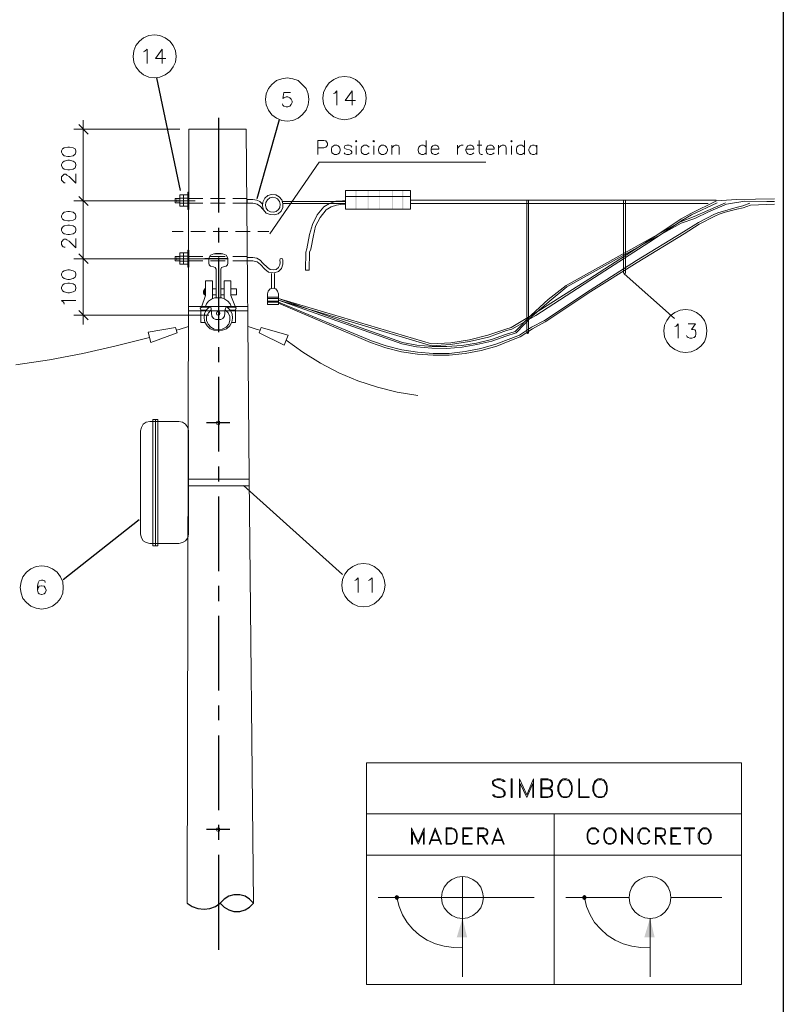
# Model space of a CAD drawing. Header units: millimetres. Extents: x 7 to 3083, y -677 to 294.
# Tile 177 of 256: x 1397 to 1482, y 126 to 236. Entities that reach past the tile are written whole.
import ezdxf

# ---------------------------------------------------------------- set-up
doc = ezdxf.new("R2010")
doc.units = ezdxf.units.MM
for name, color, linetype, lineweight in [('DGE_CONTORNOS', 7, 'Continuous', 0), ('DGE_DATOS', 7, 'Continuous', 0), ('DGE_RELLENO', 7, 'Continuous', 0)]:
    doc.layers.add(name, color=color, linetype=linetype, lineweight=lineweight)

# ---------------------------------------------------------------- blocks, each defined once
blk = doc.blocks.new('DGE_BT_005')
at = {"layer": 'DGE_RELLENO', "true_color": 0x000000}
for points in [[(154.2627, 214.7007), (154.3897, 214.7007), (154.2627, 216.775)], [(154.3897, 214.7007), (154.2627, 216.775), (154.3897, 216.775)], [(155.6173, 214.7007), (155.7443, 214.7007), (155.6173, 216.775)], [(155.7443, 214.7007), (155.6173, 216.775), (155.7443, 216.775)], [(156.9297, 214.7007), (157.0143, 214.7007), (156.9297, 216.775)], [(157.0143, 214.7007), (156.9297, 216.775), (157.0143, 216.775)], [(158.3267, 214.7007), (158.4537, 214.7007), (158.3267, 216.775)], [(158.4537, 214.7007), (158.3267, 216.775), (158.4537, 216.775)], [(159.4697, 214.7007), (159.5967, 214.7007), (159.4697, 216.775)], [(159.5967, 214.7007), (159.4697, 216.775), (159.5967, 216.775)], [(134.239, 215.632), (134.3237, 215.632), (134.239, 215.8014)], [(134.3237, 215.632), (134.239, 215.8014), (134.3237, 215.8014)], [(134.3237, 215.6743), (134.239, 215.6743), (134.3237, 215.505)], [(134.239, 215.6743), (134.3237, 215.505), (134.239, 215.505)], [(134.4083, 215.632), (134.4507, 215.632), (134.4083, 215.8014)], [(134.4507, 215.632), (134.4083, 215.8014), (134.4507, 215.8014)], [(134.4507, 215.6743), (134.4083, 215.6743), (134.4507, 215.505)], [(134.4083, 215.6743), (134.4507, 215.505), (134.4083, 215.505)], [(134.5353, 215.632), (134.5777, 215.632), (134.5353, 215.8014)], [(134.5777, 215.632), (134.5353, 215.8014), (134.5777, 215.8014)], [(134.5777, 215.6743), (134.5353, 215.6743), (134.5777, 215.505)], [(134.5353, 215.6743), (134.5777, 215.505), (134.5353, 215.505)], [(134.239, 209.155), (134.3237, 209.155), (134.239, 209.3243)], [(134.3237, 209.155), (134.239, 209.3243), (134.3237, 209.3243)], [(134.3237, 209.1974), (134.239, 209.1974), (134.3237, 209.028)], [(134.239, 209.1974), (134.3237, 209.028), (134.239, 209.028)], [(134.4083, 209.155), (134.4507, 209.155), (134.4083, 209.3243)], [(134.4507, 209.155), (134.4083, 209.3243), (134.4507, 209.3243)], [(134.4507, 209.1974), (134.4083, 209.1974), (134.4507, 209.028)], [(134.4083, 209.1974), (134.4507, 209.028), (134.4083, 209.028)], [(134.5353, 209.155), (134.5777, 209.155), (134.5353, 209.3243)], [(134.5777, 209.155), (134.5353, 209.3243), (134.5777, 209.3243)], [(134.5777, 209.1974), (134.5353, 209.1974), (134.5777, 209.028)], [(134.5353, 209.1974), (134.5777, 209.028), (134.5353, 209.028)], [(158.7077, 138.0774), (158.623, 137.908), (158.877, 137.908)], [(158.623, 137.908), (158.7077, 137.6964), (158.877, 137.908)], [(158.877, 138.162), (158.7077, 138.0774), (158.877, 137.908)], [(158.7077, 137.6964), (158.877, 137.6117), (158.877, 137.908)], [(159.0463, 138.0774), (158.877, 138.162), (158.877, 137.908)], [(159.131, 137.908), (159.0463, 138.0774), (158.877, 137.908)], [(158.877, 137.6117), (159.0463, 137.6964), (158.877, 137.908)], [(159.0463, 137.6964), (159.131, 137.908), (158.877, 137.908)], [(179.6203, 138.0774), (179.5357, 137.908), (179.7897, 137.908)], [(179.5357, 137.908), (179.6203, 137.6964), (179.7897, 137.908)], [(179.7897, 138.162), (179.6203, 138.0774), (179.7897, 137.908)], [(179.6203, 137.6964), (179.7897, 137.6117), (179.7897, 137.908)], [(179.959, 138.0774), (179.7897, 138.162), (179.7897, 137.908)], [(180.0437, 137.908), (179.959, 138.0774), (179.7897, 137.908)], [(179.7897, 137.6117), (179.959, 137.6964), (179.7897, 137.908)], [(179.959, 137.6964), (180.0437, 137.908), (179.7897, 137.908)], [(166.7087, 133.463), (165.5657, 133.463), (166.2007, 135.5797)], [(187.6213, 133.463), (186.4783, 133.463), (187.1133, 135.5797)]]:
    blk.add_hatch(color=18, dxfattribs=at).paths.add_polyline_path(points, flags=0)
at = {"layer": 'DGE_CONTORNOS', "lineweight": 25}
blk.add_lwpolyline([(201.9723, 293.9063), (201.9723, 3.2456)], dxfattribs=at)
at = {"layer": 'DGE_CONTORNOS', "lineweight": 5}
for points in [[(134.2813, 231.761), (134.1967, 232.396), (133.9427, 232.9887), (133.5617, 233.4544), (133.0537, 233.8354), (132.461, 234.0894), (131.8683, 234.174), (131.2333, 234.0894), (130.6407, 233.8354), (130.175, 233.4544), (129.7517, 232.9887), (129.54, 232.396), (129.4553, 231.761), (129.54, 231.126), (129.7517, 230.5757), (130.175, 230.0677), (130.6407, 229.6867), (131.2333, 229.4327), (131.8683, 229.348), (132.461, 229.4327), (133.0537, 229.6867), (133.5617, 230.0677), (133.9427, 230.5757), (134.1967, 231.126), (134.2813, 231.761)], [(149.0557, 226.935), (148.971, 227.57), (148.7593, 228.1627), (148.336, 228.6284), (147.8703, 229.0517), (147.2777, 229.2634), (146.6427, 229.348), (146.05, 229.2634), (145.4573, 229.0517), (144.9493, 228.6284), (144.5683, 228.1627), (144.3143, 227.57), (144.2297, 226.935), (144.3143, 226.3424), (144.5683, 225.7497), (144.9493, 225.2417), (145.4573, 224.8607), (146.05, 224.6067), (146.6427, 224.522), (147.2777, 224.6067), (147.8703, 224.8607), (148.336, 225.2417), (148.7593, 225.7497), (148.971, 226.3424), (149.0557, 226.935)], [(155.448, 227.1044), (155.3633, 227.7394), (155.1093, 228.2897), (154.7283, 228.7977), (154.2627, 229.1787), (153.67, 229.4327), (153.035, 229.5174), (152.4, 229.4327), (151.8497, 229.1787), (151.3417, 228.7977), (150.9607, 228.2897), (150.7067, 227.7394), (150.622, 227.1044), (150.7067, 226.4694), (150.9607, 225.8767), (151.3417, 225.411), (151.8497, 225.03), (152.4, 224.776), (153.035, 224.6913), (153.67, 224.776), (154.2627, 225.03), (154.7283, 225.411), (155.1093, 225.8767), (155.3633, 226.4694), (155.448, 227.1044)], [(123.9097, 224.649), (123.9097, 214.5737)], [(134.6623, 223.633), (122.8513, 223.633)], [(124.46, 223.0827), (123.4017, 224.141)], [(135.6783, 223.633), (135.509, 137.273)], [(135.6783, 223.633), (142.0707, 223.633)], [(142.0707, 223.633), (142.4093, 184.7287)], [(121.4967, 221.0507), (121.5813, 220.839), (121.793, 220.6697), (122.174, 220.585), (122.3857, 220.585), (122.7667, 220.6697), (123.0207, 220.839), (123.063, 221.0507), (123.063, 221.22), (123.0207, 221.4317), (122.7667, 221.5587), (122.3857, 221.6434), (122.174, 221.6434), (121.793, 221.5587), (121.5813, 221.4317), (121.4967, 221.22), (121.4967, 221.0507)], [(121.4967, 219.569), (121.5813, 219.315), (121.793, 219.188), (122.174, 219.1034), (122.3857, 219.1034), (122.7667, 219.188), (123.0207, 219.315), (123.063, 219.569), (123.063, 219.696), (123.0207, 219.9077), (122.7667, 220.077), (122.3857, 220.1617), (122.174, 220.1617), (121.793, 220.077), (121.5813, 219.9077), (121.4967, 219.696), (121.4967, 219.569)], [(144.6953, 211.949), (150.1987, 219.95), (168.783, 219.95)], [(121.8777, 217.664), (121.793, 217.664), (121.666, 217.7487), (121.5813, 217.8333), (121.4967, 217.9604), (121.4967, 218.299), (121.5813, 218.426), (121.666, 218.5107), (121.793, 218.5954), (121.9623, 218.5954), (122.0893, 218.5107), (122.3433, 218.3413), (123.063, 217.6217), (123.063, 218.6377)], [(123.9097, 216.6903), (123.9097, 208.139)], [(135.6783, 216.6057), (135.5513, 216.6057), (135.5513, 216.3094)], [(135.6783, 216.6057), (135.6783, 214.6583)], [(153.162, 216.775), (160.401, 216.775), (160.401, 214.7007), (153.162, 214.7007), (153.162, 216.775)], [(136.398, 215.632), (122.8513, 215.632)], [(134.6623, 215.632), (122.8513, 215.632)], [(123.4017, 216.14), (124.46, 215.124)], [(124.46, 215.124), (123.4017, 216.14)], [(134.6623, 215.4204), (134.1543, 215.4204), (134.1543, 215.886), (134.6623, 215.886)], [(134.1543, 215.632), (134.1543, 215.8437)], [(134.6623, 216.3094), (135.5513, 216.3094), (135.5513, 215.0394), (134.6623, 215.0394), (134.6623, 216.3094)], [(135.5513, 215.9284), (134.6623, 215.9284)], [(135.5513, 215.378), (134.6623, 215.378)], [(135.0857, 215.0394), (135.0857, 216.3094)], [(135.6783, 215.886), (137.2447, 215.886)], [(135.6783, 215.378), (137.2447, 215.378)], [(138.0913, 215.886), (139.7423, 215.886)], [(138.0913, 215.378), (139.7423, 215.378)], [(140.589, 215.886), (142.1977, 215.886)], [(140.589, 215.378), (142.1977, 215.378)], [(143.891, 215.251), (143.5947, 215.5474), (143.256, 215.7167), (142.8327, 215.8014), (142.1977, 215.8014), (142.1977, 215.378), (142.8327, 215.378)], [(143.6793, 214.997), (143.2983, 215.251), (142.8327, 215.378)], [(145.2033, 214.0657), (145.6267, 214.1927), (145.9653, 214.489), (146.177, 214.9124), (146.177, 215.3357), (146.05, 215.759), (145.7537, 216.0977), (145.3727, 216.3094), (144.907, 216.3517), (144.4837, 216.2247), (144.145, 215.9284), (143.9333, 215.505), (143.891, 215.0817), (144.018, 214.616), (144.3143, 214.2774), (144.7377, 214.108), (145.2033, 214.0657)], [(145.8807, 215.251), (145.796, 215.5474), (145.5843, 215.8437), (145.3303, 215.9707), (144.9917, 216.0554), (144.6953, 215.9707), (144.4413, 215.759), (144.272, 215.4627), (144.2297, 215.1663), (144.3143, 214.8277), (144.4837, 214.5737), (144.78, 214.4044), (145.1187, 214.362), (145.415, 214.4467), (145.669, 214.6583), (145.8383, 214.9124), (145.8807, 215.251)], [(145.669, 204.7524), (162.7293, 199.6724), (164.8883, 199.7993), (166.9627, 200.138), (169.037, 200.646), (171.0267, 201.3233), (171.6193, 201.4927), (174.244, 203.059), (180.2977, 206.9114), (187.4097, 211.5257), (190.5847, 213.6424), (191.643, 214.235), (194.5217, 215.632)], [(145.669, 204.5407), (162.7293, 199.4607), (164.846, 199.5877), (166.9627, 199.9264), (169.0793, 200.4344), (171.1113, 201.154), (171.704, 201.3233), (174.371, 202.8474), (180.3823, 206.742), (187.4943, 211.314), (190.6693, 213.4307), (191.7277, 214.0657), (194.6063, 215.4204)], [(146.1347, 215.5474), (153.162, 215.5474)], [(153.162, 215.632), (152.8233, 215.632), (152.0613, 215.5897), (151.384, 215.3357), (150.749, 214.9547), (149.987, 214.0657), (149.479, 213.0073), (149.1403, 211.8644), (148.844, 210.298)], [(160.401, 216.14), (153.162, 216.14)], [(160.401, 215.7167), (194.4793, 215.7167)], [(173.355, 215.7167), (173.355, 200.9)], [(173.5667, 215.7167), (173.5667, 200.9)], [(177.7577, 206.1917), (190.5, 213.3037), (192.024, 213.8964), (193.548, 214.5737), (195.5377, 215.4204)], [(184.15, 215.7167), (184.15, 207.5887)], [(184.3617, 215.7167), (184.3617, 207.5887)], [(194.31, 214.1504), (194.7757, 214.3197), (195.453, 214.5313), (196.469, 214.8277), (196.723, 214.9124), (197.4427, 215.0817), (198.247, 215.378)], [(194.5217, 215.632), (196.7653, 215.8014), (200.9987, 215.8437)], [(195.6223, 215.251), (197.6967, 215.5897), (200.152, 215.5474), (200.9987, 215.5474)], [(121.4967, 213.8117), (121.5813, 213.6), (121.793, 213.473), (122.174, 213.3884), (122.3857, 213.3884), (122.7667, 213.473), (123.0207, 213.6), (123.063, 213.8117), (123.063, 213.981), (123.0207, 214.1927), (122.7667, 214.362), (122.3857, 214.4467), (122.174, 214.4467), (121.793, 214.362), (121.5813, 214.1927), (121.4967, 213.981), (121.4967, 213.8117)], [(135.6783, 214.6583), (135.5513, 214.6583), (135.5513, 215.0394)], [(143.6793, 214.997), (144.145, 214.4467)], [(146.177, 215.3357), (153.162, 215.3357)], [(153.162, 215.251), (152.8233, 215.251), (152.146, 215.1663), (151.5533, 214.9547), (151.003, 214.616), (150.3257, 213.7694), (149.8177, 212.7957), (149.5637, 211.7797), (149.2673, 210.2557)], [(160.401, 215.3357), (193.5903, 215.3357)], [(177.8423, 206.0224), (190.5847, 213.1344), (192.1087, 213.6847), (193.6327, 214.4044), (195.6223, 215.251)], [(194.3523, 213.9387), (194.818, 214.1504), (195.4953, 214.362), (196.5113, 214.616), (196.8077, 214.7007), (197.485, 214.87), (198.3317, 215.1663)], [(198.3317, 215.1663), (200.9987, 215.251)], [(194.31, 214.1504), (192.532, 213.219), (190.8387, 212.1607)], [(194.3523, 213.9387), (192.5743, 213.0497), (190.9233, 211.949)], [(121.4967, 212.33), (121.5813, 212.1184), (121.793, 211.949), (122.174, 211.8644), (122.3857, 211.8644), (122.7667, 211.949), (123.0207, 212.1184), (123.063, 212.33), (123.063, 212.4993), (123.0207, 212.711), (122.7667, 212.838), (122.3857, 212.9227), (122.174, 212.9227), (121.793, 212.838), (121.5813, 212.711), (121.4967, 212.4993), (121.4967, 212.33)], [(133.8157, 212.203), (135.0433, 212.203)], [(135.89, 212.203), (137.541, 212.203)], [(138.3877, 212.203), (140.0387, 212.203)], [(140.8853, 212.203), (142.5363, 212.203)], [(143.383, 212.203), (144.6107, 212.203)], [(190.8387, 212.1607), (185.5893, 208.9857), (180.4247, 205.6837), (175.3447, 202.297)], [(121.8777, 210.4674), (121.793, 210.4674), (121.666, 210.5097), (121.5813, 210.5944), (121.4967, 210.7637), (121.4967, 211.06), (121.5813, 211.187), (121.666, 211.2717), (121.793, 211.3563), (121.9623, 211.3563), (122.0893, 211.2717), (122.3433, 211.1447), (123.063, 210.3827), (123.063, 211.441)], [(190.9233, 211.949), (185.674, 208.774), (180.5093, 205.5144), (175.4293, 202.1277)], [(123.9097, 210.2134), (123.9097, 201.8313)], [(135.6783, 210.1287), (135.5513, 210.1287), (135.5513, 209.8323)], [(135.6783, 210.1287), (135.6783, 208.2237)], [(148.844, 210.298), (148.717, 209.917), (148.6747, 207.885), (149.098, 207.885), (149.1403, 209.917), (149.2673, 210.2557)], [(134.6623, 209.155), (122.8513, 209.155)], [(137.922, 209.155), (122.8513, 209.155)], [(124.46, 208.647), (123.4017, 209.7054)], [(123.4017, 209.7054), (124.46, 208.647)], [(134.6623, 208.9434), (134.1543, 208.9434), (134.1543, 209.409), (134.6623, 209.409)], [(134.1543, 209.155), (134.1543, 209.3667)], [(134.6623, 209.8323), (135.5513, 209.8323), (135.5513, 208.5624), (134.6623, 208.5624), (134.6623, 209.8323)], [(135.5513, 209.4514), (134.6623, 209.4514)], [(135.5513, 208.901), (134.6623, 208.901)], [(135.0857, 208.5624), (135.0857, 209.8323)], [(135.6783, 209.409), (137.2447, 209.409)], [(135.6783, 208.9434), (137.2447, 208.9434)], [(138.9803, 209.7054), (138.4723, 209.7054), (138.0913, 209.5784), (137.922, 209.2397), (137.922, 208.6894), (137.9643, 208.4777), (138.0913, 208.3507), (138.43, 208.266)], [(138.0913, 209.409), (139.7423, 209.409)], [(138.0913, 208.9434), (139.7423, 208.9434)], [(138.6417, 209.7477), (139.2767, 209.7477)], [(138.938, 209.7477), (138.9803, 209.7477)], [(138.9803, 209.7054), (139.4883, 209.7054), (139.827, 209.5784), (140.0387, 209.2397), (140.0387, 208.6894)], [(140.589, 209.409), (142.1977, 209.409)], [(140.589, 208.9434), (142.1977, 208.9434)], [(143.9333, 208.6894), (143.637, 209.028), (143.256, 209.2397), (142.8327, 209.3243), (142.1977, 209.3243), (142.1977, 208.9434), (142.8327, 208.9434)], [(143.6793, 208.52), (143.2983, 208.8163), (142.8327, 208.9434)], [(145.1187, 207.9274), (145.415, 207.9697), (145.669, 208.1813), (145.8383, 208.4777), (145.8807, 208.774), (145.8383, 209.028)], [(145.2033, 207.5887), (145.669, 207.758), (146.0077, 208.0967), (146.177, 208.5624), (146.177, 209.028)], [(146.177, 209.028), (146.1347, 209.155), (146.0077, 209.1974), (145.8807, 209.155), (145.8383, 209.028)], [(121.4967, 207.3347), (121.5813, 207.123), (121.793, 206.9537), (122.174, 206.869), (122.3857, 206.869), (122.7667, 206.9537), (123.0207, 207.123), (123.063, 207.3347), (123.063, 207.504), (123.0207, 207.7157), (122.7667, 207.8427), (122.3857, 207.9274), (122.174, 207.9274), (121.793, 207.8427), (121.5813, 207.7157), (121.4967, 207.504), (121.4967, 207.3347)], [(135.6783, 208.2237), (135.5513, 208.2237), (135.5513, 208.5624)], [(138.7263, 208.012), (138.5993, 208.1813), (138.43, 208.266)], [(138.7263, 208.012), (138.7263, 204.837)], [(139.827, 208.3507), (139.5307, 208.266), (139.319, 208.1813), (139.2343, 208.012), (139.2343, 204.837)], [(139.827, 208.3507), (139.9963, 208.4777), (140.0387, 208.6894)], [(143.6793, 208.52), (144.145, 208.012)], [(143.9333, 208.6894), (144.4413, 208.1813), (144.7377, 207.9697), (145.1187, 207.9274)], [(144.145, 208.012), (144.5683, 207.6733), (145.1187, 207.5887)], [(137.541, 206.6997), (137.541, 205.091)], [(138.303, 206.6997), (137.541, 206.6997)], [(138.303, 206.6997), (138.303, 204.71)], [(139.6153, 206.6997), (139.6153, 204.71)], [(139.6153, 206.6997), (140.3773, 206.6997)], [(140.3773, 206.6997), (140.3773, 205.091)], [(144.907, 207.5464), (144.907, 205.853)], [(145.2457, 207.5464), (145.2457, 205.853)], [(184.15, 207.5887), (184.1923, 207.5464), (184.277, 207.504), (184.3193, 207.5464), (184.3617, 207.5887)], [(121.4967, 205.853), (121.5813, 205.599), (121.793, 205.472), (122.174, 205.3874), (122.3857, 205.3874), (122.7667, 205.472), (123.0207, 205.599), (123.063, 205.853), (123.063, 205.98), (123.0207, 206.234), (122.7667, 206.361), (122.3857, 206.4457), (122.174, 206.4457), (121.793, 206.361), (121.5813, 206.234), (121.4967, 205.98), (121.4967, 205.853)], [(137.541, 205.1334), (137.414, 205.1334), (137.414, 205.8107), (137.3293, 205.599), (137.3293, 205.345), (137.414, 205.1334)], [(137.541, 205.8107), (137.414, 205.8107)], [(138.303, 205.8107), (138.6417, 205.8107)], [(139.2767, 205.8107), (139.6153, 205.8107)], [(140.3773, 205.8107), (141.0123, 205.8107), (141.0123, 205.1334)], [(145.669, 205.2604), (145.5843, 205.5567), (145.3727, 205.8107), (145.0763, 205.8954), (144.7377, 205.8107), (144.526, 205.5567), (144.4413, 205.2604)], [(177.7577, 206.1917), (175.768, 204.6254), (173.863, 202.8897), (172.085, 201.0694)], [(177.8423, 206.0224), (175.8527, 204.4137), (173.9477, 202.7204), (172.1697, 200.9)], [(121.793, 204.1174), (121.7507, 204.2867), (121.4967, 204.4983), (123.063, 204.4983)], [(137.541, 205.091), (137.0753, 203.7787)], [(138.9803, 204.7947), (138.557, 204.7947), (138.2183, 204.6677), (137.8797, 204.456), (137.668, 204.1597), (137.4987, 203.7787)], [(138.6417, 205.1334), (138.303, 205.1334)], [(140.4197, 203.7787), (140.2927, 204.1597), (140.0387, 204.456), (139.7, 204.6677), (139.3613, 204.7947), (138.9803, 204.7947)], [(139.6153, 205.1334), (139.2767, 205.1334)], [(141.0123, 205.1334), (140.3773, 205.1334)], [(140.3773, 205.091), (140.8853, 203.7787)], [(144.4413, 205.2604), (144.4413, 204.075)], [(145.669, 204.8794), (144.4413, 204.8794)], [(145.669, 204.7524), (144.4413, 204.7524)], [(145.669, 204.456), (144.4413, 204.456)], [(145.669, 204.075), (145.669, 205.2604)], [(145.669, 204.7524), (159.512, 199.8417), (161.1207, 199.5454), (162.814, 199.376), (164.465, 199.376), (166.116, 199.503), (167.767, 199.757), (169.418, 200.1804), (170.9843, 200.7307), (172.085, 201.0694)], [(145.669, 204.5407), (159.4273, 199.6724), (161.0783, 199.3337), (162.7717, 199.2067), (164.465, 199.1644), (166.1583, 199.2913), (167.8093, 199.5877), (169.4603, 199.9687), (171.0267, 200.519), (172.1697, 200.9)], [(123.4017, 203.3977), (124.46, 202.3394)], [(135.636, 203.8634), (142.24, 203.8634)], [(135.636, 203.3554), (142.24, 203.3554)], [(137.0753, 203.7787), (136.9483, 203.6517), (137.033, 203.4823)], [(137.033, 203.4823), (137.6257, 203.44)], [(137.033, 203.4823), (137.033, 202.043)], [(137.0753, 203.7787), (137.7103, 203.7787)], [(137.9643, 203.7787), (137.6257, 203.44), (137.414, 203.0167), (137.3717, 202.551), (137.4563, 202.0854), (137.7103, 201.7044), (138.049, 201.3657), (138.4723, 201.1964), (138.9803, 201.154)], [(138.176, 203.4823), (137.8797, 203.1437), (137.668, 202.7204), (137.668, 202.297), (137.8373, 201.8737), (138.1337, 201.535), (138.5147, 201.3233), (138.9803, 201.281)], [(137.7103, 203.7787), (137.9643, 203.7787)], [(138.2607, 202.7627), (138.176, 203.4823), (138.176, 203.694), (137.9643, 203.7787)], [(139.1497, 203.1014), (139.1073, 203.2284), (138.9803, 203.313), (138.811, 203.2284), (138.7687, 203.1014), (138.811, 202.932), (138.9803, 202.8897), (139.1073, 202.932), (139.1497, 203.1014)], [(138.9803, 201.154), (139.446, 201.1964), (139.8693, 201.3657), (140.2503, 201.7044), (140.462, 202.0854), (140.5467, 202.551), (140.5043, 203.0167), (140.2927, 203.44), (139.954, 203.7787)], [(138.9803, 201.281), (139.4037, 201.3233), (139.827, 201.535), (140.1233, 201.8737), (140.2503, 202.297), (140.2503, 202.7204), (140.081, 203.1437), (139.7423, 203.4823)], [(139.7423, 203.4823), (139.6577, 202.7627)], [(139.954, 203.7787), (139.7847, 203.694), (139.7423, 203.4823)], [(140.208, 203.7787), (139.954, 203.7787)], [(140.8853, 203.7787), (140.208, 203.7787)], [(140.8853, 203.4823), (140.2927, 203.44)], [(140.8853, 203.4823), (140.97, 203.6517), (140.8853, 203.7787)], [(140.8853, 203.4823), (140.8853, 202.043)], [(145.669, 204.329), (144.4413, 204.329)], [(145.669, 204.075), (144.4413, 204.075)], [(145.669, 204.329), (156.0407, 200.011), (157.6917, 199.4607), (159.4273, 198.995), (161.163, 198.741), (162.941, 198.614), (164.719, 198.614), (166.497, 198.8257), (168.2327, 199.1644), (169.926, 199.63), (171.577, 200.265), (172.5507, 200.646)], [(145.669, 204.202), (155.956, 199.8417), (157.6493, 199.249), (159.385, 198.7834), (161.163, 198.5294), (162.941, 198.4024), (164.719, 198.4024), (166.497, 198.614), (168.275, 198.9527), (170.0107, 199.4184), (171.6617, 200.0957), (172.6353, 200.4767)], [(193.4633, 201.1117), (193.3787, 201.7467), (193.167, 202.297), (192.786, 202.805), (192.278, 203.186), (191.6853, 203.44), (191.0503, 203.5247), (190.4577, 203.44), (189.865, 203.186), (189.357, 202.805), (188.976, 202.297), (188.722, 201.7467), (188.6373, 201.1117), (188.722, 200.4767), (188.976, 199.884), (189.357, 199.4184), (189.865, 199.0374), (190.4577, 198.7834), (191.0503, 198.6987), (191.6853, 198.7834), (192.278, 199.0374), (192.786, 199.4184), (193.167, 199.884), (193.3787, 200.4767), (193.4633, 201.1117)], [(137.922, 202.8897), (122.8513, 202.8897)], [(138.2607, 202.7627), (138.43, 202.5087), (138.684, 202.3817), (138.9803, 202.3817)], [(138.9803, 202.3817), (139.2343, 202.3817), (139.4883, 202.5087), (139.6577, 202.7627)], [(175.3447, 202.297), (173.9053, 201.535), (172.5507, 200.646)], [(131.445, 199.8417), (131.1487, 200.9847), (134.1967, 201.4927), (134.366, 200.9), (131.445, 199.8417)], [(135.636, 201.6197), (134.62, 201.281), (134.2813, 201.1964)], [(137.033, 202.043), (137.4563, 202.043)], [(140.8853, 202.043), (140.462, 202.043)], [(142.2823, 201.6197), (143.2983, 201.281), (143.637, 201.1964)], [(146.304, 199.5454), (146.7697, 200.646), (143.764, 201.4927), (143.51, 200.9), (146.304, 199.5454)], [(175.4293, 202.1277), (173.99, 201.3657), (172.6353, 200.4767)], [(116.3743, 197.344), (120.142, 197.8944), (123.8673, 198.614), (127.5927, 199.4607), (131.2757, 200.392)], [(146.5157, 200.0957), (148.3783, 198.741), (150.368, 197.5134), (152.4, 196.455), (154.5167, 195.566), (156.718, 194.8464), (158.9193, 194.296), (161.2053, 193.915)], [(173.355, 200.9), (173.3973, 200.8577), (173.4397, 200.8153), (173.5243, 200.8577), (173.5667, 200.9)], [(131.6567, 191.248), (131.6567, 177.151)], [(131.6567, 191.248), (132.207, 191.248)], [(131.953, 191.248), (131.953, 177.151)], [(132.207, 191.248), (132.207, 177.151)], [(131.318, 190.994), (130.937, 190.9517), (130.5983, 190.6977), (130.3867, 190.359), (130.302, 189.978), (130.302, 178.421), (130.3867, 178.04), (130.5983, 177.7014), (130.937, 177.4897), (131.318, 177.405), (134.5777, 177.405), (134.9587, 177.4897), (135.2973, 177.7014), (135.5513, 178.04), (135.636, 178.421), (135.636, 189.978), (135.5513, 190.359), (135.2973, 190.6977), (134.9587, 190.9517), (134.5777, 190.994), (131.318, 190.994)], [(139.1497, 190.867), (139.1073, 190.994), (138.9803, 191.0787), (138.811, 190.994), (138.7687, 190.867), (138.811, 190.6977), (138.9803, 190.6554), (139.1073, 190.6977), (139.1497, 190.867)], [(142.4093, 184.7287), (142.875, 137.273)], [(135.636, 184.5594), (142.4093, 184.5594)], [(135.636, 183.8397), (142.4093, 183.8397)], [(131.6567, 177.151), (132.207, 177.151)], [(121.666, 172.4944), (121.6237, 173.1294), (121.3697, 173.6797), (120.9887, 174.1877), (120.4807, 174.5687), (119.888, 174.8227), (119.2953, 174.9074), (118.6603, 174.8227), (118.0677, 174.5687), (117.5597, 174.1877), (117.1787, 173.6797), (116.967, 173.1294), (116.8823, 172.4944), (116.967, 171.8594), (117.1787, 171.2667), (117.5597, 170.801), (118.0677, 170.42), (118.6603, 170.166), (119.2953, 170.0814), (119.888, 170.166), (120.4807, 170.42), (120.9887, 170.801), (121.3697, 171.2667), (121.6237, 171.8594), (121.666, 172.4944)], [(157.5647, 172.7484), (157.48, 173.3834), (157.226, 173.976), (156.845, 174.4417), (156.337, 174.8227), (155.7867, 175.0767), (155.1517, 175.1614), (154.5167, 175.0767), (153.9663, 174.8227), (153.4583, 174.4417), (153.0773, 173.976), (152.8233, 173.3834), (152.7387, 172.7484), (152.8233, 172.1134), (153.0773, 171.563), (153.4583, 171.055), (153.9663, 170.674), (154.5167, 170.42), (155.1517, 170.3354), (155.7867, 170.42), (156.337, 170.674), (156.845, 171.055), (157.226, 171.563), (157.48, 172.1134), (157.5647, 172.7484)], [(155.4903, 152.9364), (197.3157, 152.9364), (197.3157, 128.1714), (155.4903, 128.1714), (155.4903, 152.9364)], [(155.4903, 147.2214), (197.3157, 147.2214)], [(176.403, 147.2214), (176.403, 128.1714)], [(139.1497, 145.4857), (139.1073, 145.6127), (138.9803, 145.655), (138.811, 145.6127), (138.7687, 145.4857), (138.811, 145.3164), (138.9803, 145.274), (139.1073, 145.3164), (139.1497, 145.4857)], [(155.4903, 142.607), (197.3157, 142.607)], [(163.8723, 137.908), (168.529, 137.908), (168.4443, 138.5007), (168.2327, 139.051), (167.8517, 139.559), (167.3437, 139.8977), (166.7933, 140.1517), (166.2007, 140.2364), (165.608, 140.1517), (165.0153, 139.8977), (164.5497, 139.559), (164.1687, 139.051), (163.9147, 138.5007), (163.8723, 137.908), (163.9147, 137.273), (164.1687, 136.7227), (164.5497, 136.257), (165.0153, 135.876), (165.608, 135.622), (166.2007, 135.5374), (166.7933, 135.622), (167.3437, 135.876), (167.8517, 136.257), (168.2327, 136.7227), (168.4443, 137.273), (168.529, 137.908)], [(166.2007, 140.2364), (166.2007, 135.5374)], [(189.4417, 137.908), (189.357, 138.5007), (189.1453, 139.051), (188.7643, 139.559), (188.2987, 139.8977), (187.706, 140.1517), (187.1133, 140.2364), (186.5207, 140.1517), (185.928, 139.8977), (185.4623, 139.559), (185.0813, 139.051), (184.8697, 138.5007), (184.785, 137.908), (184.8697, 137.273), (185.0813, 136.7227), (185.4623, 136.257), (185.928, 135.876), (186.5207, 135.622), (187.1133, 135.5374), (187.706, 135.622), (188.2987, 135.876), (188.7643, 136.257), (189.1453, 136.7227), (189.357, 137.273), (189.4417, 137.908)], [(158.877, 137.908), (159.131, 136.892), (159.512, 135.9607), (160.02, 135.114), (160.655, 134.352), (161.417, 133.6747), (162.2637, 133.1244), (163.195, 132.701), (164.1687, 132.447), (165.1847, 132.32), (166.2007, 132.3624)], [(179.7897, 137.908), (180.0437, 136.892), (180.4247, 135.9607), (180.9327, 135.114), (181.61, 134.352), (182.3297, 133.6747), (183.2187, 133.1244), (184.1077, 132.701), (185.0813, 132.447), (186.0973, 132.32), (187.1133, 132.3624)]]:
    blk.add_lwpolyline(points, dxfattribs=at)
at = {"layer": 'DGE_CONTORNOS', "lineweight": 13}
for points in [[(130.6407, 232.269), (130.7677, 232.3537), (131.0217, 232.5653), (131.0217, 230.9567)], [(132.715, 232.5653), (131.953, 231.507), (133.096, 231.507)], [(132.715, 232.5653), (132.715, 230.9567)], [(147.0237, 227.7394), (146.2617, 227.7394), (146.177, 227.062), (146.2617, 227.1467), (146.5157, 227.2313), (146.7273, 227.2313), (146.939, 227.1467), (147.1083, 226.9774), (147.193, 226.7657), (147.193, 226.5964), (147.1083, 226.3847), (146.939, 226.2153), (146.7273, 226.1307), (146.5157, 226.1307), (146.2617, 226.2153), (146.177, 226.3), (146.1347, 226.4694)], [(151.8073, 227.6124), (151.9767, 227.6547), (152.1883, 227.9087), (152.1883, 226.3)], [(153.8817, 227.9087), (153.1197, 226.8504), (154.2627, 226.8504)], [(153.8817, 227.9087), (153.8817, 226.3)], [(150.0717, 220.7967), (150.0717, 222.363), (150.749, 222.363), (150.9607, 222.3207), (151.0453, 222.236), (151.13, 222.0667), (151.13, 221.855), (151.0453, 221.6857), (150.9607, 221.6434), (150.749, 221.5587), (150.0717, 221.5587)], [(154.2627, 222.3207), (154.3473, 222.363), (154.432, 222.3207), (154.3473, 222.236), (154.2627, 222.3207)], [(156.21, 222.3207), (156.2947, 222.363), (156.3793, 222.3207), (156.2947, 222.236), (156.21, 222.3207)], [(162.1367, 222.363), (162.1367, 220.7967)], [(168.0633, 222.363), (168.0633, 221.093), (168.148, 220.8813), (168.275, 220.7967), (168.4443, 220.7967)], [(171.577, 222.3207), (171.6617, 222.363), (171.7463, 222.3207), (171.6617, 222.236), (171.577, 222.3207)], [(173.101, 222.363), (173.101, 220.7967)], [(151.9343, 221.855), (151.8073, 221.7704), (151.638, 221.6434), (151.5957, 221.3894), (151.5957, 221.2624), (151.638, 221.0083), (151.8073, 220.8813), (151.9343, 220.7967), (152.1883, 220.7967), (152.3153, 220.8813), (152.4847, 221.0083), (152.5693, 221.2624), (152.5693, 221.3894), (152.4847, 221.6434), (152.3153, 221.7704), (152.1883, 221.855), (151.9343, 221.855)], [(153.8393, 221.6434), (153.7547, 221.7704), (153.543, 221.855), (153.289, 221.855), (153.0773, 221.7704), (152.9927, 221.6434), (153.0773, 221.474), (153.2467, 221.3894), (153.5853, 221.347), (153.7547, 221.2624), (153.8393, 221.093), (153.8393, 221.0083), (153.7547, 220.8813), (153.543, 220.7967), (153.289, 220.7967), (153.0773, 220.8813), (152.9927, 221.0083)], [(154.3473, 221.7704), (154.3473, 220.7967)], [(155.7867, 221.6434), (155.6173, 221.7704), (155.4903, 221.855), (155.2363, 221.855), (155.1093, 221.7704), (154.94, 221.6434), (154.8977, 221.3894), (154.8977, 221.2624), (154.94, 221.0083), (155.1093, 220.8813), (155.2363, 220.7967), (155.4903, 220.7967), (155.6173, 220.8813), (155.7867, 221.0083)], [(156.2947, 221.7704), (156.2947, 220.7967)], [(157.1837, 221.855), (157.0567, 221.7704), (156.8873, 221.6434), (156.845, 221.3894), (156.845, 221.2624), (156.8873, 221.0083), (157.0567, 220.8813), (157.1837, 220.7967), (157.4377, 220.7967), (157.5647, 220.8813), (157.734, 221.0083), (157.8187, 221.2624), (157.8187, 221.3894), (157.734, 221.6434), (157.5647, 221.7704), (157.4377, 221.855), (157.1837, 221.855)], [(158.3267, 221.855), (158.3267, 220.7967)], [(158.3267, 221.5587), (158.5383, 221.7704), (158.7077, 221.855), (158.9193, 221.855), (159.0887, 221.7704), (159.131, 221.5587), (159.131, 220.7967)], [(162.1367, 221.6434), (162.0097, 221.7704), (161.8403, 221.855), (161.6287, 221.855), (161.4593, 221.7704), (161.3323, 221.6434), (161.2477, 221.3894), (161.2477, 221.2624), (161.3323, 221.0083), (161.4593, 220.8813), (161.6287, 220.7967), (161.8403, 220.7967), (162.0097, 220.8813), (162.1367, 221.0083)], [(162.687, 221.3894), (163.576, 221.3894), (163.576, 221.5587), (163.4913, 221.6857), (163.4067, 221.7704), (163.2797, 221.855), (163.068, 221.855), (162.8987, 221.7704), (162.7293, 221.6434), (162.687, 221.3894), (162.687, 221.2624), (162.7293, 221.0083), (162.8987, 220.8813), (163.068, 220.7967), (163.2797, 220.7967), (163.4067, 220.8813), (163.576, 221.0083)], [(165.6503, 221.855), (165.6503, 220.7967)], [(165.6503, 221.3894), (165.735, 221.6434), (165.9043, 221.7704), (166.0313, 221.855), (166.2853, 221.855)], [(166.5817, 221.3894), (167.4707, 221.3894), (167.4707, 221.5587), (167.386, 221.6857), (167.3013, 221.7704), (167.1743, 221.855), (166.9627, 221.855), (166.7933, 221.7704), (166.6663, 221.6434), (166.5817, 221.3894), (166.5817, 221.2624), (166.6663, 221.0083), (166.7933, 220.8813), (166.9627, 220.7967), (167.1743, 220.7967), (167.3013, 220.8813), (167.4707, 221.0083)], [(167.8517, 221.855), (168.3597, 221.855)], [(168.8253, 221.3894), (169.7143, 221.3894), (169.7143, 221.5587), (169.6297, 221.6857), (169.5873, 221.7704), (169.418, 221.855), (169.2063, 221.855), (169.037, 221.7704), (168.91, 221.6434), (168.8253, 221.3894), (168.8253, 221.2624), (168.91, 221.0083), (169.037, 220.8813), (169.2063, 220.7967), (169.418, 220.7967), (169.5873, 220.8813), (169.7143, 221.0083)], [(170.2223, 221.855), (170.2223, 220.7967)], [(170.2223, 221.5587), (170.4763, 221.7704), (170.6033, 221.855), (170.8573, 221.855), (170.9843, 221.7704), (171.069, 221.5587), (171.069, 220.7967)], [(171.6617, 221.7704), (171.6617, 220.7967)], [(173.101, 221.6434), (172.9317, 221.7704), (172.8047, 221.855), (172.5507, 221.855), (172.4237, 221.7704), (172.2543, 221.6434), (172.212, 221.3894), (172.212, 221.2624), (172.2543, 221.0083), (172.4237, 220.8813), (172.5507, 220.7967), (172.8047, 220.7967), (172.9317, 220.8813), (173.101, 221.0083)], [(174.498, 221.6434), (174.371, 221.7704), (174.2017, 221.855), (173.99, 221.855), (173.8207, 221.7704), (173.6937, 221.6434), (173.609, 221.3894), (173.609, 221.2624), (173.6937, 221.0083), (173.8207, 220.8813), (173.99, 220.7967), (174.2017, 220.7967), (174.371, 220.8813), (174.498, 221.0083)], [(174.498, 221.855), (174.498, 220.7967)], [(189.865, 201.6197), (190.0343, 201.662), (190.246, 201.916), (190.246, 200.3073)], [(191.3467, 201.916), (192.1933, 201.916), (191.7277, 201.281), (191.9393, 201.281), (192.1087, 201.2387), (192.1933, 201.154), (192.2357, 200.9), (192.2357, 200.773), (192.1933, 200.519), (192.024, 200.392), (191.77, 200.3073), (191.5583, 200.3073), (191.3467, 200.392), (191.262, 200.4767), (191.1773, 200.6037)], [(119.6763, 173.0447), (119.634, 173.214), (119.38, 173.2987), (119.253, 173.2987), (118.999, 173.214), (118.872, 173.0024), (118.7873, 172.6214), (118.7873, 172.198), (118.872, 171.9017), (118.999, 171.7747), (119.253, 171.69), (119.2953, 171.69), (119.5493, 171.7747), (119.6763, 171.9017), (119.761, 172.1557), (119.761, 172.198), (119.6763, 172.452), (119.5493, 172.6214), (119.2953, 172.6637), (119.253, 172.6637), (118.999, 172.6214), (118.872, 172.452), (118.7873, 172.198)], [(154.178, 173.2564), (154.3473, 173.341), (154.559, 173.5527), (154.559, 171.944)], [(155.702, 173.2564), (155.8713, 173.341), (156.1253, 173.5527), (156.1253, 171.944)], [(170.942, 150.8197), (170.7303, 151.0314), (170.434, 151.116), (170.053, 151.116), (169.7567, 151.0314), (169.545, 150.8197), (169.545, 150.608), (169.6297, 150.4387), (169.7567, 150.3117), (169.926, 150.227), (170.434, 150.0154), (170.6457, 149.9307), (170.7303, 149.8037), (170.8573, 149.6344), (170.8573, 149.338), (170.7303, 149.211), (170.434, 149.1264), (170.053, 149.1264), (169.8413, 149.211), (169.7567, 149.338), (169.545, 149.338)], [(170.942, 150.8197), (170.7303, 150.8197), (170.6457, 150.9044), (170.434, 151.0314), (170.053, 151.0314), (169.7567, 150.9044), (169.6297, 150.8197), (169.6297, 150.608), (169.7567, 150.4387), (169.926, 150.3117), (170.434, 150.1424), (170.6457, 150.0154), (170.8573, 149.8037), (170.942, 149.6344), (170.942, 149.338), (170.7303, 149.1264), (170.434, 149.0417), (170.053, 149.0417), (169.7567, 149.1264), (169.545, 149.338)], [(171.6193, 151.116), (171.6193, 149.0417), (171.7463, 149.0417)], [(171.6193, 151.116), (171.7463, 151.116), (171.7463, 149.0417)], [(172.5507, 151.116), (172.5507, 149.0417)], [(172.5507, 151.116), (173.355, 149.338), (174.117, 151.116)], [(172.6353, 150.608), (172.6353, 149.0417), (172.5507, 149.0417)], [(172.6353, 150.608), (173.355, 149.0417)], [(173.355, 149.0417), (174.0323, 150.608), (174.0323, 149.0417), (174.117, 149.0417), (174.117, 151.116)], [(174.9213, 151.116), (174.9213, 149.0417)], [(174.9213, 151.116), (175.7257, 151.116), (176.022, 151.0314), (176.149, 150.9044), (176.2337, 150.735), (176.2337, 150.4387), (176.149, 150.227), (176.022, 150.1424), (175.7257, 150.0154)], [(175.0483, 151.0314), (175.0483, 149.1264)], [(175.0483, 151.0314), (175.7257, 151.0314), (176.022, 150.9044), (176.149, 150.735), (176.149, 150.4387), (176.022, 150.227), (175.7257, 150.1424), (175.0483, 150.1424)], [(177.419, 151.116), (177.2497, 151.0314), (177.038, 150.8197), (176.9533, 150.608), (176.8263, 150.3117), (176.8263, 149.8037), (176.9533, 149.5074), (177.038, 149.338), (177.2497, 149.1264), (177.419, 149.0417), (177.8423, 149.0417), (178.054, 149.1264), (178.2233, 149.338), (178.3503, 149.5074), (178.435, 149.8037), (178.435, 150.3117), (178.3503, 150.608), (178.2233, 150.8197), (178.054, 151.0314), (177.8423, 151.116), (177.419, 151.116)], [(177.546, 151.0314), (177.2497, 150.9044), (177.038, 150.608), (176.9533, 150.3117), (176.9533, 149.8037), (177.038, 149.5074), (177.2497, 149.211), (177.546, 149.1264), (177.7153, 149.1264), (178.054, 149.211), (178.2233, 149.5074), (178.3503, 149.8037), (178.3503, 150.3117), (178.2233, 150.608), (178.054, 150.9044), (177.7153, 151.0314), (177.546, 151.0314)], [(179.1547, 149.0417), (179.1547, 151.116), (179.2393, 151.116), (179.2393, 149.1264), (180.34, 149.1264), (180.34, 149.0417), (179.1547, 149.0417)], [(181.3137, 151.116), (181.1443, 151.0314), (180.9327, 150.8197), (180.848, 150.608), (180.721, 150.3117), (180.721, 149.8037), (180.848, 149.5074), (180.9327, 149.338), (181.1443, 149.1264), (181.3137, 149.0417), (181.737, 149.0417), (181.9487, 149.1264), (182.118, 149.338), (182.245, 149.5074), (182.3297, 149.8037), (182.3297, 150.3117), (182.245, 150.608), (182.118, 150.8197), (181.9487, 151.0314), (181.737, 151.116), (181.3137, 151.116)], [(181.4407, 151.0314), (181.1443, 150.9044), (180.9327, 150.608), (180.848, 150.3117), (180.848, 149.8037), (180.9327, 149.5074), (181.1443, 149.211), (181.4407, 149.1264), (181.6523, 149.1264), (181.9487, 149.211), (182.118, 149.5074), (182.245, 149.8037), (182.245, 150.3117), (182.118, 150.608), (181.9487, 150.9044), (181.6523, 151.0314), (181.4407, 151.0314)], [(175.7257, 150.1424), (176.022, 150.0154), (176.149, 149.9307), (176.2337, 149.719), (176.2337, 149.4227), (176.149, 149.211), (176.022, 149.1264), (175.7257, 149.0417), (174.9213, 149.0417)], [(175.0483, 150.0154), (175.7257, 150.0154), (176.022, 149.9307), (176.149, 149.719), (176.149, 149.4227), (176.022, 149.211), (175.7257, 149.1264), (175.0483, 149.1264)], [(160.528, 145.655), (160.528, 143.8347)], [(160.528, 145.655), (161.2477, 144.0887), (161.925, 145.655)], [(160.6127, 145.2317), (160.6127, 143.8347), (160.528, 143.8347)], [(160.6127, 145.2317), (161.2477, 143.8347)], [(161.2477, 143.8347), (161.8403, 145.2317), (161.8403, 143.8347), (161.925, 143.8347), (161.925, 145.655)], [(163.1527, 145.655), (162.4753, 143.8347)], [(163.1527, 145.401), (162.56, 143.8347), (162.4753, 143.8347)], [(163.1527, 145.401), (163.7877, 143.8347), (163.8723, 143.8347), (163.1527, 145.655)], [(164.3803, 145.655), (164.3803, 143.8347)], [(164.3803, 145.655), (165.0153, 145.655), (165.2693, 145.5704), (165.4387, 145.401), (165.5233, 145.2317), (165.608, 144.9777), (165.608, 144.512), (165.5233, 144.258), (165.4387, 144.0887), (165.2693, 143.9194), (165.0153, 143.8347), (164.3803, 143.8347)], [(164.465, 145.5704), (164.465, 143.9194)], [(164.465, 145.5704), (165.0153, 145.5704), (165.2693, 145.4857), (165.354, 145.401), (165.4387, 145.2317), (165.5233, 144.9777), (165.5233, 144.512), (165.4387, 144.258), (165.354, 144.0887), (165.2693, 144.004), (165.0153, 143.9194), (164.465, 143.9194)], [(166.243, 145.655), (166.243, 143.8347)], [(166.243, 145.655), (167.259, 145.655)], [(166.3277, 145.5704), (167.259, 145.5704), (167.259, 145.655)], [(166.3277, 145.5704), (166.3277, 143.9194)], [(167.894, 145.655), (167.894, 143.8347)], [(167.894, 145.655), (168.5713, 145.655), (168.8253, 145.5704), (168.9523, 145.4857), (169.037, 145.3164), (169.037, 145.0624), (168.9523, 144.893), (168.8253, 144.8084), (168.5713, 144.6814), (167.9787, 144.6814)], [(167.9787, 145.5704), (167.9787, 143.8347), (167.894, 143.8347)], [(167.9787, 145.5704), (168.5713, 145.5704), (168.8253, 145.4857), (168.9523, 145.3164), (168.9523, 145.0624), (168.8253, 144.893), (168.5713, 144.8084), (167.9787, 144.8084)], [(170.1377, 145.655), (169.4603, 143.8347)], [(170.1377, 145.401), (169.545, 143.8347), (169.4603, 143.8347)], [(170.1377, 145.401), (170.7727, 143.8347), (170.8573, 143.8347), (170.1377, 145.655)], [(181.3983, 145.2317), (181.3137, 145.401), (181.1443, 145.5704), (180.975, 145.655), (180.6363, 145.655), (180.4247, 145.5704), (180.2553, 145.401), (180.1707, 145.2317), (180.086, 144.9777), (180.086, 144.512), (180.1707, 144.258), (180.2553, 144.0887), (180.4247, 143.9194), (180.6363, 143.8347), (180.975, 143.8347), (181.1443, 143.9194), (181.3137, 144.0887), (181.3983, 144.258)], [(181.3983, 145.2317), (181.3137, 145.2317), (181.229, 145.401), (181.1443, 145.4857), (180.975, 145.5704), (180.6363, 145.5704), (180.4247, 145.4857), (180.2553, 145.2317), (180.1707, 144.9777), (180.1707, 144.512), (180.2553, 144.258), (180.4247, 144.004), (180.6363, 143.9194), (180.975, 143.9194), (181.1443, 144.004), (181.229, 144.0887), (181.3137, 144.258), (181.3983, 144.258)], [(182.4567, 145.655), (182.2873, 145.5704), (182.118, 145.401), (182.0333, 145.2317), (181.9487, 144.9777), (181.9487, 144.512), (182.0333, 144.258), (182.118, 144.0887), (182.2873, 143.9194), (182.4567, 143.8347), (182.7953, 143.8347), (182.9647, 143.9194), (183.134, 144.0887), (183.261, 144.258), (183.3457, 144.512), (183.3457, 144.9777), (183.261, 145.2317), (183.134, 145.401), (182.9647, 145.5704), (182.7953, 145.655), (182.4567, 145.655)], [(182.5413, 145.5704), (182.2873, 145.4857), (182.118, 145.2317), (182.0333, 144.9777), (182.0333, 144.512), (182.118, 144.258), (182.2873, 144.004), (182.5413, 143.9194), (182.7107, 143.9194), (182.9647, 144.004), (183.134, 144.258), (183.261, 144.512), (183.261, 144.9777), (183.134, 145.2317), (182.9647, 145.4857), (182.7107, 145.5704), (182.5413, 145.5704)], [(183.9383, 145.655), (183.9383, 143.8347)], [(183.9383, 145.655), (185.0813, 144.0887), (185.0813, 145.655), (185.166, 145.655), (185.166, 143.8347)], [(184.023, 145.401), (184.023, 143.8347), (183.9383, 143.8347)], [(184.023, 145.401), (185.166, 143.8347)], [(187.071, 145.2317), (186.9863, 145.401), (186.817, 145.5704), (186.6477, 145.655), (186.309, 145.655), (186.1397, 145.5704), (185.9703, 145.401), (185.8857, 145.2317), (185.7587, 144.9777), (185.7587, 144.512), (185.8857, 144.258), (185.9703, 144.0887), (186.1397, 143.9194), (186.309, 143.8347), (186.6477, 143.8347), (186.817, 143.9194), (186.9863, 144.0887), (187.071, 144.258)], [(187.071, 145.2317), (186.9863, 145.2317), (186.9017, 145.401), (186.817, 145.4857), (186.6477, 145.5704), (186.309, 145.5704), (186.1397, 145.4857), (185.9703, 145.2317), (185.8857, 144.9777), (185.8857, 144.512), (185.9703, 144.258), (186.1397, 144.004), (186.309, 143.9194), (186.6477, 143.9194), (186.817, 144.004), (186.9017, 144.0887), (186.9863, 144.258), (187.071, 144.258)], [(187.706, 145.655), (187.706, 143.8347)], [(187.706, 145.655), (188.3833, 145.655), (188.6797, 145.5704), (188.7643, 145.4857), (188.849, 145.3164), (188.849, 145.0624), (188.7643, 144.893), (188.6797, 144.8084), (188.3833, 144.6814), (187.7907, 144.6814)], [(187.7907, 145.5704), (187.7907, 143.8347), (187.706, 143.8347)], [(187.7907, 145.5704), (188.3833, 145.5704), (188.6797, 145.4857), (188.7643, 145.3164), (188.7643, 145.0624), (188.6797, 144.893), (188.3833, 144.8084), (187.7907, 144.8084)], [(189.4417, 145.655), (189.4417, 143.8347)], [(189.4417, 145.655), (190.5, 145.655)], [(189.5263, 145.5704), (190.5, 145.5704), (190.5, 145.655)], [(189.5263, 145.5704), (189.5263, 143.9194)], [(190.9233, 145.655), (192.0663, 145.655), (192.0663, 145.5704)], [(190.9233, 145.655), (190.9233, 145.5704), (192.0663, 145.5704)], [(191.4737, 145.5704), (191.4737, 143.8347)], [(191.5583, 145.5704), (191.5583, 143.8347), (191.4737, 143.8347)], [(193.04, 145.655), (192.8707, 145.5704), (192.7013, 145.401), (192.6167, 145.2317), (192.4897, 144.9777), (192.4897, 144.512), (192.6167, 144.258), (192.7013, 144.0887), (192.8707, 143.9194), (193.04, 143.8347), (193.3787, 143.8347), (193.548, 143.9194), (193.7173, 144.0887), (193.802, 144.258), (193.929, 144.512), (193.929, 144.9777), (193.802, 145.2317), (193.7173, 145.401), (193.548, 145.5704), (193.3787, 145.655), (193.04, 145.655)], [(193.1247, 145.5704), (192.8707, 145.4857), (192.7013, 145.2317), (192.6167, 144.9777), (192.6167, 144.512), (192.7013, 144.258), (192.8707, 144.004), (193.1247, 143.9194), (193.294, 143.9194), (193.548, 144.004), (193.7173, 144.258), (193.802, 144.512), (193.802, 144.9777), (193.7173, 145.2317), (193.548, 145.4857), (193.294, 145.5704), (193.1247, 145.5704)], [(162.6447, 144.258), (163.703, 144.258)], [(162.7293, 144.3427), (163.6183, 144.3427)], [(166.3277, 144.8084), (166.8357, 144.8084), (166.8357, 144.6814), (166.3277, 144.6814)], [(168.402, 144.6814), (168.9523, 143.8347), (169.037, 143.8347), (168.4867, 144.6814)], [(169.6297, 144.258), (170.688, 144.258)], [(169.7143, 144.3427), (170.6033, 144.3427)], [(188.214, 144.6814), (188.7643, 143.8347), (188.849, 143.8347), (188.2987, 144.6814)], [(189.5263, 144.8084), (190.0767, 144.8084), (190.0767, 144.6814), (189.5263, 144.6814)], [(166.3277, 143.9194), (167.259, 143.9194), (167.259, 143.8347), (166.243, 143.8347)], [(189.5263, 143.9194), (190.5, 143.9194), (190.5, 143.8347), (189.4417, 143.8347)], [(163.8723, 137.908), (156.8027, 137.908)], [(168.529, 137.908), (174.2017, 137.908)], [(184.785, 137.908), (177.7153, 137.908)], [(189.4417, 137.908), (195.1143, 137.908)], [(166.2007, 135.5374), (166.2007, 129.018)], [(187.1133, 135.5374), (187.1133, 129.018)]]:
    blk.add_lwpolyline(points, dxfattribs=at)
at = {"layer": 'DGE_CONTORNOS', "lineweight": 30}
for points in [[(132.08, 229.348), (134.7047, 216.775)], [(138.9803, 224.903), (138.9803, 214.3197)], [(145.7537, 224.6913), (143.256, 215.8437)], [(138.9803, 212.6264), (138.9803, 210.9754)], [(139.9963, 209.155), (137.4563, 209.155)], [(138.9803, 209.3243), (138.9803, 200.9847)], [(184.2347, 207.504), (189.8227, 202.5087)], [(138.9803, 199.2913), (138.9803, 197.6403)], [(138.9803, 195.9894), (138.9803, 187.6497)], [(140.2503, 190.867), (137.668, 190.867)], [(138.9803, 185.9987), (138.9803, 184.3054)], [(141.7743, 183.882), (152.8233, 173.9337)], [(138.9803, 182.6544), (138.9803, 174.3147)], [(121.666, 173.3834), (130.1327, 180.072)], [(138.9803, 172.6637), (138.9803, 170.9704)], [(138.9803, 169.3194), (138.9803, 160.9797)], [(138.9803, 159.3287), (138.9803, 157.6777)], [(138.9803, 155.9844), (138.9803, 147.6447)], [(140.2503, 145.4857), (137.668, 145.4857)], [(138.9803, 145.9937), (138.9803, 144.3427)], [(138.9803, 142.6494), (138.9803, 132.066)], [(142.875, 137.273), (142.4517, 137.6964), (141.9437, 138.035), (141.351, 138.2044), (140.716, 138.2044), (140.1233, 138.035), (139.6153, 137.6964), (139.192, 137.273)], [(135.509, 137.273), (136.0593, 136.892), (136.6943, 136.6804), (137.3717, 136.5957), (138.0067, 136.6804), (138.6417, 136.892), (139.192, 137.273), (139.6153, 136.8074), (140.1233, 136.511), (140.716, 136.3417), (141.351, 136.3417), (141.9437, 136.511), (142.4517, 136.8074), (142.875, 137.273)]]:
    blk.add_lwpolyline(points, dxfattribs=at)
at = {"layer": 'DGE_DATOS', "flags": 1}
for tag, p in [('NORMA', (12, -5)), ('LAMINA', (12, -8)), ('PAGINA_PDF', (12, -11))]:
    blk.add_attdef(tag, p, '', height=1.5, dxfattribs=at)

msp = doc.modelspace()

# ---------------------------------------------------------------- block references
msp.add_blockref('DGE_BT_005', (1280, 0))

doc.saveas('drawing.dxf')
